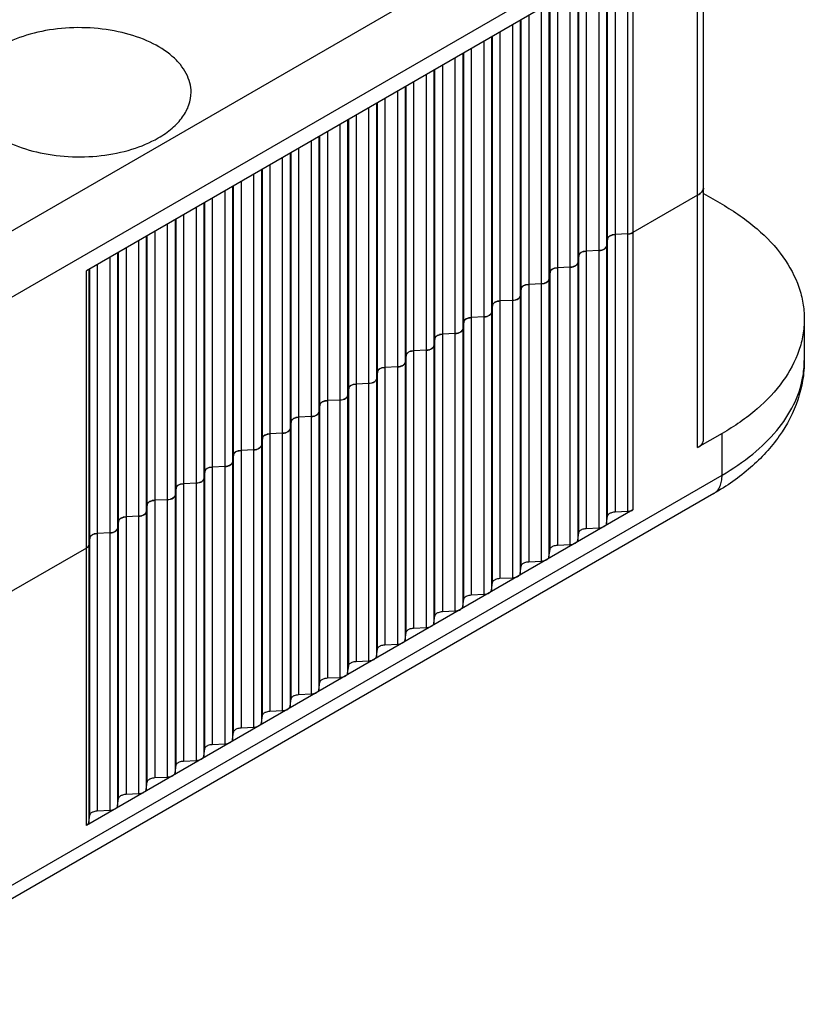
# Model space of a CAD drawing. Header units: inches. Extents: x 0 to 22, y 0 to 17.
# Tile 17 of 33: x 9.589 to 10.349, y 13.443 to 14.396. Entities that reach past the tile are written whole.
import ezdxf

# ---------------------------------------------------------------- set-up
doc = ezdxf.new("R2010")
doc.units = ezdxf.units.IN
doc.header["$LTSCALE"] = 1.21
doc.header["$MEASUREMENT"] = 0
doc.layers.get('0').update_dxf_attribs({"linetype": 'CONTINUOUS'})

msp = doc.modelspace()

# ---------------------------------------------------------------- linework, layer by layer
at = {"color": 7, "linetype": 'CONTINUOUS'}
for p, q in [((9.06921, 13.89573), (10.24123, 14.57244)), ((10.26907, 14.52422), (9.06921, 13.83144)), ((10.24541, 13.98178), (10.24541, 14.47038)), ((10.25117, 13.98982), (10.25117, 14.47371)), ((10.18277, 14.45832), (9.65383, 14.15292)), ((10.17784, 13.92019), (10.17784, 14.45547)), ((10.18277, 14.45832), (10.18277, 13.92151)), ((10.16543, 14.44831), (10.16543, 13.91961)), ((10.15, 13.90411), (10.15, 14.4394)), ((10.15721, 14.44356), (10.15721, 13.90828)), ((10.15822, 13.91544), (10.15822, 14.44414)), ((10.12937, 14.42749), (10.12937, 13.8922)), ((10.13038, 13.89937), (10.13038, 14.42807)), ((10.13759, 14.43223), (10.13759, 13.90353)), ((10.12216, 13.88804), (10.12216, 14.42332)), ((10.10153, 14.41141), (10.10153, 13.87613)), ((10.10254, 13.8833), (10.10254, 14.412)), ((10.10975, 14.41616), (10.10975, 13.88746)), ((10.08191, 14.40009), (10.08191, 13.87139)), ((10.09432, 13.87197), (10.09432, 14.40725)), ((10.06648, 13.85589), (10.06648, 14.39118)), ((10.07369, 14.39534), (10.07369, 13.86006)), ((10.0747, 13.86722), (10.0747, 14.39592)), ((10.04585, 14.37927), (10.04585, 13.84398)), ((10.04686, 13.85115), (10.04686, 14.37985)), ((10.05407, 14.38401), (10.05407, 13.85531)), ((10.03864, 13.83982), (10.03864, 14.3751)), ((10.01802, 14.36319), (10.01802, 13.82791)), ((10.01902, 13.83507), (10.01902, 14.36377)), ((10.02623, 14.36794), (10.02623, 13.83924)), ((9.99839, 14.35186), (9.99839, 13.82316)), ((10.0108, 13.82375), (10.0108, 14.35903)), ((9.98297, 13.80767), (9.98297, 14.34295)), ((9.99018, 14.34712), (9.99018, 13.81184)), ((9.99118, 13.819), (9.99118, 14.3477)), ((9.96234, 14.33104), (9.96234, 13.79576)), ((9.96334, 13.80293), (9.96334, 14.33163)), ((9.97056, 14.33579), (9.97056, 13.80709)), ((9.95513, 13.7916), (9.95513, 14.32688)), ((9.9345, 14.31497), (9.9345, 13.77969)), ((9.93551, 13.78685), (9.93551, 14.31555)), ((9.94272, 14.31972), (9.94272, 13.79102)), ((9.91488, 14.30364), (9.91488, 13.77494)), ((9.92729, 13.77552), (9.92729, 14.31081)), ((9.89945, 13.75945), (9.89945, 14.29473)), ((9.90666, 14.2989), (9.90666, 13.76361)), ((9.90767, 13.77078), (9.90767, 14.29948)), ((9.87983, 13.75471), (9.87983, 14.2834)), ((9.88704, 14.28757), (9.88704, 13.75887)), ((9.87161, 13.74338), (9.87161, 14.27866)), ((9.87882, 14.28282), (9.87882, 13.74754)), ((9.85098, 14.26675), (9.85098, 13.73147)), ((9.85199, 13.73863), (9.85199, 14.26733)), ((9.8592, 14.27149), (9.8592, 13.7428)), ((9.83136, 14.25542), (9.83136, 13.72672)), ((9.84377, 13.7273), (9.84377, 14.26259)), ((9.81593, 13.71123), (9.81593, 14.24651)), ((9.82314, 14.25068), (9.82314, 13.71539)), ((9.82415, 13.72256), (9.82415, 14.25126)), ((9.80352, 14.23935), (9.80352, 13.71065)), ((9.78809, 13.69516), (9.78809, 14.23044)), ((9.7953, 14.2346), (9.7953, 13.69932)), ((9.79631, 13.70648), (9.79631, 14.23518)), ((10.25003, 14.2303), (10.2492, 14.22916)), ((10.25117, 14.22759), (10.26907, 14.21726)), ((9.76747, 14.21853), (9.76747, 13.68325)), ((9.76847, 13.69041), (9.76847, 14.21911)), ((9.77568, 14.22327), (9.77568, 13.69457)), ((10.24541, 14.22608), (10.18277, 14.18991)), ((9.74785, 14.2072), (9.74785, 13.6785)), ((9.76025, 13.67908), (9.76025, 14.21436)), ((9.73242, 13.66301), (9.73242, 14.19829)), ((9.73963, 14.20245), (9.73963, 13.66717)), ((9.74063, 13.67434), (9.74063, 14.20304)), ((9.72001, 14.19113), (9.72001, 13.66243)), ((10.17784, 14.1886), (10.16543, 14.18801)), ((10.18132, 14.18925), (10.17965, 14.18881)), ((10.18277, 14.18991), (10.18132, 14.18925)), ((9.70458, 13.64693), (9.70458, 14.18222)), ((9.71179, 14.18638), (9.71179, 13.6511)), ((9.7128, 13.65826), (9.7128, 14.18696)), ((10.15822, 14.18385), (10.15721, 14.17669)), ((10.1588, 14.18524), (10.15822, 14.18385)), ((10.1605, 14.1867), (10.15906, 14.18556)), ((10.16247, 14.18753), (10.1605, 14.1867)), ((10.16543, 14.18801), (10.16302, 14.18768)), ((9.68395, 14.17031), (9.68395, 13.63502)), ((9.68496, 13.64219), (9.68496, 14.17089)), ((9.69217, 14.17505), (9.69217, 13.64635)), ((10.13096, 14.16916), (10.13038, 14.16778)), ((10.13266, 14.17062), (10.13122, 14.16948)), ((10.13463, 14.17145), (10.13266, 14.17062)), ((10.13759, 14.17194), (10.13519, 14.1716)), ((10.15, 14.17252), (10.13759, 14.17194)), ((10.1524, 14.17286), (10.15, 14.17252)), ((10.15493, 14.17384), (10.15296, 14.17301)), ((10.15637, 14.17498), (10.15493, 14.17384)), ((10.15721, 14.17669), (10.15663, 14.1753)), ((9.67674, 13.63086), (9.67674, 14.16614)), ((10.12937, 14.16061), (10.12879, 14.15922)), ((10.13038, 14.16778), (10.12937, 14.16061)), ((9.65383, 13.6161), (9.65383, 14.15292)), ((9.65611, 14.15423), (9.65611, 13.61895)), ((9.65712, 13.62612), (9.65712, 14.15481)), ((9.66433, 14.15898), (9.66433, 13.63028)), ((10.10254, 14.1517), (10.10153, 14.14454)), ((10.10312, 14.15309), (10.10254, 14.1517)), ((10.10482, 14.15455), (10.10338, 14.15341)), ((10.10679, 14.15538), (10.10482, 14.15455)), ((10.10975, 14.15587), (10.10735, 14.15553)), ((10.12216, 14.15645), (10.10975, 14.15587)), ((10.12456, 14.15679), (10.12216, 14.15645)), ((10.12709, 14.15776), (10.12512, 14.15693)), ((10.12853, 14.1589), (10.12709, 14.15776)), ((10.09672, 14.14071), (10.09432, 14.14037)), ((10.09925, 14.14169), (10.09728, 14.14086)), ((10.10069, 14.14283), (10.09925, 14.14169)), ((10.10153, 14.14454), (10.10095, 14.14315)), ((10.0747, 14.13563), (10.07369, 14.12846)), ((10.07528, 14.13702), (10.0747, 14.13563)), ((10.07698, 14.13848), (10.07554, 14.13734)), ((10.07895, 14.13931), (10.07698, 14.13848)), ((10.08191, 14.13979), (10.07951, 14.13945)), ((10.09432, 14.14037), (10.08191, 14.13979)), ((10.04914, 14.1224), (10.0477, 14.12126)), ((10.05111, 14.12323), (10.04914, 14.1224)), ((10.05407, 14.12372), (10.05167, 14.12338)), ((10.06648, 14.1243), (10.05407, 14.12372)), ((10.06888, 14.12464), (10.06648, 14.1243)), ((10.07141, 14.12562), (10.06944, 14.12479)), ((10.07285, 14.12676), (10.07141, 14.12562)), ((10.07369, 14.12846), (10.07311, 14.12708)), ((10.04585, 14.11239), (10.04527, 14.111)), ((10.04686, 14.11955), (10.04585, 14.11239)), ((10.04745, 14.12094), (10.04686, 14.11955)), ((10.01902, 14.10348), (10.01802, 14.09632)), ((10.01961, 14.10487), (10.01902, 14.10348)), ((10.0213, 14.10633), (10.01987, 14.10519)), ((10.02328, 14.10716), (10.0213, 14.10633)), ((10.02623, 14.10764), (10.02383, 14.10731)), ((10.03864, 14.10823), (10.02623, 14.10764)), ((10.04105, 14.10856), (10.03864, 14.10823)), ((10.04357, 14.10954), (10.0416, 14.10871)), ((10.04501, 14.11068), (10.04357, 14.10954)), ((10.34863, 14.10635), (10.34863, 14.06617)), ((10.01574, 14.09347), (10.01376, 14.09264)), ((10.01717, 14.09461), (10.01574, 14.09347)), ((10.01802, 14.09632), (10.01743, 14.09493)), ((9.99118, 14.08741), (9.99018, 14.08024)), ((9.99177, 14.08879), (9.99118, 14.08741)), ((9.99346, 14.09025), (9.99203, 14.08912)), ((9.99544, 14.09108), (9.99346, 14.09025)), ((9.99839, 14.09157), (9.99599, 14.09123)), ((10.0108, 14.09215), (9.99839, 14.09157)), ((10.01321, 14.09249), (10.0108, 14.09215)), ((9.96563, 14.07418), (9.96419, 14.07304)), ((9.9676, 14.07501), (9.96563, 14.07418)), ((9.97056, 14.0755), (9.96815, 14.07516)), ((9.98297, 14.07608), (9.97056, 14.0755)), ((9.98537, 14.07642), (9.98297, 14.07608)), ((9.9879, 14.0774), (9.98592, 14.07657)), ((9.98933, 14.07853), (9.9879, 14.0774)), ((9.99018, 14.08024), (9.98959, 14.07885)), ((9.96334, 14.07133), (9.96234, 14.06417)), ((9.96393, 14.07272), (9.96334, 14.07133)), ((9.93551, 14.05526), (9.9345, 14.04809)), ((9.93609, 14.05665), (9.93551, 14.05526)), ((9.93779, 14.05811), (9.93635, 14.05697)), ((9.93976, 14.05894), (9.93779, 14.05811)), ((9.94272, 14.05942), (9.94031, 14.05909)), ((9.95513, 14.06), (9.94272, 14.05942)), ((9.95753, 14.06034), (9.95513, 14.06)), ((9.96006, 14.06132), (9.95808, 14.06049)), ((9.9615, 14.06246), (9.96006, 14.06132)), ((9.96234, 14.06417), (9.96175, 14.06278)), ((9.93222, 14.04525), (9.93025, 14.04442)), ((9.93366, 14.04639), (9.93222, 14.04525)), ((9.9345, 14.04809), (9.93391, 14.04671)), ((9.90767, 14.03919), (9.90666, 14.03202)), ((9.90825, 14.04057), (9.90767, 14.03919)), ((9.90995, 14.04203), (9.90851, 14.04089)), ((9.91192, 14.04286), (9.90995, 14.04203)), ((9.91488, 14.04335), (9.91248, 14.04301)), ((9.92729, 14.04393), (9.91488, 14.04335)), ((9.92969, 14.04427), (9.92729, 14.04393)), ((9.88408, 14.02679), (9.88211, 14.02596)), ((9.88704, 14.02728), (9.88464, 14.02694)), ((9.89945, 14.02786), (9.88704, 14.02728)), ((9.90185, 14.02819), (9.89945, 14.02786)), ((9.90438, 14.02917), (9.90241, 14.02834)), ((9.90582, 14.03031), (9.90438, 14.02917)), ((9.90666, 14.03202), (9.90608, 14.03063)), ((9.87983, 14.02311), (9.87882, 14.01595)), ((9.88041, 14.0245), (9.87983, 14.02311)), ((9.88211, 14.02596), (9.88067, 14.02482)), ((9.85257, 14.00843), (9.85199, 14.00704)), ((9.85427, 14.00989), (9.85283, 14.00875)), ((9.85624, 14.01072), (9.85427, 14.00989)), ((9.8592, 14.0112), (9.8568, 14.01086)), ((9.87161, 14.01178), (9.8592, 14.0112)), ((9.87401, 14.01212), (9.87161, 14.01178)), ((9.87654, 14.0131), (9.87457, 14.01227)), ((9.87798, 14.01424), (9.87654, 14.0131)), ((9.87882, 14.01595), (9.87824, 14.01456)), ((9.85014, 13.99817), (9.8487, 13.99703)), ((9.85098, 13.99987), (9.8504, 13.99849)), ((9.85199, 14.00704), (9.85098, 13.99987)), ((9.82415, 13.99096), (9.82314, 13.9838)), ((9.82474, 13.99235), (9.82415, 13.99096)), ((9.82643, 13.99381), (9.82499, 13.99267)), ((9.8284, 13.99464), (9.82643, 13.99381)), ((9.83136, 13.99513), (9.82896, 13.99479)), ((9.84377, 13.99571), (9.83136, 13.99513)), ((9.84617, 13.99605), (9.84377, 13.99571)), ((9.8487, 13.99703), (9.84673, 13.9962)), ((10.26907, 13.99544), (10.24541, 13.98178)), ((10.26907, 13.95526), (10.26907, 13.99544)), ((9.80056, 13.97857), (9.79859, 13.97774)), ((9.80352, 13.97905), (9.80112, 13.97872)), ((9.81593, 13.97964), (9.80352, 13.97905)), ((9.81834, 13.97997), (9.81593, 13.97964)), ((9.82086, 13.98095), (9.81889, 13.98012)), ((9.8223, 13.98209), (9.82086, 13.98095)), ((9.82314, 13.9838), (9.82256, 13.98241)), ((9.79631, 13.97489), (9.7953, 13.96773)), ((9.7969, 13.97628), (9.79631, 13.97489)), ((9.79859, 13.97774), (9.79715, 13.9766)), ((9.76906, 13.9602), (9.76847, 13.95882)), ((9.77075, 13.96166), (9.76932, 13.96052)), ((9.77273, 13.96249), (9.77075, 13.96166)), ((9.77568, 13.96298), (9.77328, 13.96264)), ((9.78809, 13.96356), (9.77568, 13.96298)), ((9.7905, 13.9639), (9.78809, 13.96356)), ((9.79302, 13.96488), (9.79105, 13.96405)), ((9.79446, 13.96602), (9.79302, 13.96488)), ((9.7953, 13.96773), (9.79472, 13.96634)), ((9.40503, 13.45638), (10.26907, 13.95526)), ((9.76662, 13.94994), (9.76519, 13.9488)), ((9.76747, 13.95165), (9.76688, 13.95026)), ((9.76847, 13.95882), (9.76747, 13.95165)), ((9.74063, 13.94274), (9.73963, 13.93558)), ((9.74122, 13.94413), (9.74063, 13.94274)), ((9.74291, 13.94559), (9.74148, 13.94445)), ((9.74489, 13.94642), (9.74291, 13.94559)), ((9.74785, 13.94691), (9.74544, 13.94657)), ((9.76025, 13.94749), (9.74785, 13.94691)), ((9.76266, 13.94783), (9.76025, 13.94749)), ((9.76519, 13.9488), (9.76321, 13.94797)), ((10.26092, 13.93724), (9.40503, 13.44306)), ((9.72001, 13.93083), (9.7176, 13.9305)), ((9.73242, 13.93141), (9.72001, 13.93083)), ((9.73482, 13.93175), (9.73242, 13.93141)), ((9.73735, 13.93273), (9.73537, 13.9319)), ((9.73878, 13.93387), (9.73735, 13.93273)), ((9.73963, 13.93558), (9.73904, 13.93419)), ((10.18277, 13.92151), (9.65383, 13.6161)), ((9.7128, 13.92667), (9.71179, 13.9195)), ((9.71338, 13.92806), (9.7128, 13.92667)), ((9.71508, 13.92952), (9.71364, 13.92838)), ((9.71705, 13.93035), (9.71508, 13.92952)), ((9.68554, 13.91198), (9.68496, 13.9106)), ((9.68724, 13.91344), (9.6858, 13.9123)), ((9.68921, 13.91427), (9.68724, 13.91344)), ((9.69217, 13.91476), (9.68976, 13.91442)), ((9.70458, 13.91534), (9.69217, 13.91476)), ((9.70698, 13.91568), (9.70458, 13.91534)), ((9.70951, 13.91666), (9.70754, 13.91583)), ((9.71095, 13.9178), (9.70951, 13.91666)), ((9.71179, 13.9195), (9.7112, 13.91812)), ((10.15721, 13.90828), (10.15822, 13.91544)), ((10.16543, 13.91961), (10.17784, 13.92019)), ((9.68395, 13.90343), (9.68336, 13.90204)), ((9.68496, 13.9106), (9.68395, 13.90343)), ((10.13759, 13.90353), (10.15, 13.90411)), ((9.65712, 13.89452), (9.65611, 13.88736)), ((9.6577, 13.89591), (9.65712, 13.89452)), ((9.6594, 13.89737), (9.65796, 13.89623)), ((9.66137, 13.8982), (9.6594, 13.89737)), ((9.66433, 13.89869), (9.66193, 13.89835)), ((9.67674, 13.89927), (9.66433, 13.89869)), ((9.67914, 13.8996), (9.67674, 13.89927)), ((9.68167, 13.90058), (9.6797, 13.89975)), ((9.68311, 13.90172), (9.68167, 13.90058)), ((10.12937, 13.8922), (10.13038, 13.89937)), ((9.65383, 13.88451), (9.57031, 13.83629)), ((9.65497, 13.88535), (9.65383, 13.88451)), ((9.65575, 13.88631), (9.65497, 13.88535)), ((9.65611, 13.88736), (9.65575, 13.88631)), ((10.10153, 13.87613), (10.10254, 13.8833)), ((10.10975, 13.88746), (10.12216, 13.88804)), ((10.07369, 13.86006), (10.0747, 13.86722)), ((10.08191, 13.87139), (10.09432, 13.87197)), ((10.05407, 13.85531), (10.06648, 13.85589)), ((10.04585, 13.84398), (10.04686, 13.85115)), ((10.02623, 13.83924), (10.03864, 13.83982)), ((10.01802, 13.82791), (10.01902, 13.83507)), ((9.99018, 13.81184), (9.99118, 13.819)), ((9.99839, 13.82316), (10.0108, 13.82375)), ((9.97056, 13.80709), (9.98297, 13.80767)), ((9.96234, 13.79576), (9.96334, 13.80293)), ((9.94272, 13.79102), (9.95513, 13.7916)), ((9.9345, 13.77969), (9.93551, 13.78685)), ((9.90666, 13.76361), (9.90767, 13.77078)), ((9.91488, 13.77494), (9.92729, 13.77552)), ((9.88704, 13.75887), (9.89945, 13.75945)), ((9.87882, 13.74754), (9.87983, 13.75471)), ((9.8592, 13.7428), (9.87161, 13.74338)), ((9.85098, 13.73147), (9.85199, 13.73863)), ((9.82314, 13.71539), (9.82415, 13.72256)), ((9.83136, 13.72672), (9.84377, 13.7273)), ((9.7953, 13.69932), (9.79631, 13.70648)), ((9.80352, 13.71065), (9.81593, 13.71123)), ((9.77568, 13.69457), (9.78809, 13.69516)), ((9.76747, 13.68325), (9.76847, 13.69041)), ((9.73963, 13.66717), (9.74063, 13.67434)), ((9.74785, 13.6785), (9.76025, 13.67908)), ((9.71179, 13.6511), (9.7128, 13.65826)), ((9.72001, 13.66243), (9.73242, 13.66301)), ((9.69217, 13.64635), (9.70458, 13.64693)), ((9.68395, 13.63502), (9.68496, 13.64219)), ((9.65611, 13.61895), (9.65712, 13.62612)), ((9.66433, 13.63028), (9.67674, 13.63086))]:
    msp.add_line(p, q, dxfattribs=at)
for centre, radius, start, end in [((10.2445, 14.23412), 0.00667, 349.8782, 359.96886), ((10.17724, 14.20166), 0.01308, 272.62879, 280.61173), ((10.16215, 14.1828), 0.00414, 138.30696, 144.00127), ((10.16567, 14.17671), 0.01128, 103.56783, 106.48905), ((10.13431, 14.16673), 0.00414, 138.30696, 144.00127), ((10.13783, 14.16064), 0.01128, 103.56783, 106.48905), ((10.14976, 14.18382), 0.01128, 283.56783, 286.48905), ((10.15327, 14.17773), 0.00414, 318.30696, 324.00127), ((10.10648, 14.15065), 0.00414, 138.30696, 144.00127), ((10.10999, 14.14457), 0.01128, 103.56783, 106.48905), ((10.12192, 14.16775), 0.01128, 283.56783, 286.48905), ((10.12543, 14.16166), 0.00414, 318.30696, 324.00127), ((10.09408, 14.15167), 0.01128, 283.56783, 286.48905), ((10.0976, 14.14559), 0.00414, 318.30696, 324.00127), ((10.07864, 14.13458), 0.00414, 138.30696, 144.00127), ((10.08215, 14.12849), 0.01128, 103.56783, 106.48905), ((10.05432, 14.11242), 0.01128, 103.56783, 106.48905), ((10.06624, 14.1356), 0.01128, 283.56783, 286.48905), ((10.06976, 14.12951), 0.00414, 318.30696, 324.00127), ((10.0508, 14.11851), 0.00414, 138.30696, 144.00127), ((10.02296, 14.10243), 0.00414, 138.30696, 144.00127), ((10.02648, 14.09634), 0.01128, 103.56783, 106.48905), ((10.0384, 14.11953), 0.01128, 283.56783, 286.48905), ((10.04192, 14.11344), 0.00414, 318.30696, 324.00127), ((10.01408, 14.09736), 0.00414, 318.30696, 324.00127), ((9.99512, 14.08636), 0.00414, 138.30696, 144.00127), ((9.99864, 14.08027), 0.01128, 103.56783, 106.48905), ((10.01056, 14.10345), 0.01128, 283.56783, 286.48905), ((9.9708, 14.0642), 0.01128, 103.56783, 106.48905), ((9.98272, 14.08738), 0.01128, 283.56783, 286.48905), ((9.98624, 14.08129), 0.00414, 318.30696, 324.00127), ((9.96728, 14.07029), 0.00414, 138.30696, 144.00127), ((10.25691, 14.06623), 0.09172, 349.28195, 359.96517), ((9.93944, 14.05421), 0.00414, 138.30696, 144.00127), ((9.94296, 14.04812), 0.01128, 103.56783, 106.48905), ((9.95488, 14.0713), 0.01128, 283.56783, 286.48905), ((9.9584, 14.06522), 0.00414, 318.30696, 324.00127), ((9.93056, 14.04914), 0.00414, 318.30696, 324.00127), ((9.9116, 14.03814), 0.00414, 138.30696, 144.00127), ((9.91512, 14.03205), 0.01128, 103.56783, 106.48905), ((9.92705, 14.05523), 0.01128, 283.56783, 286.48905), ((9.88728, 14.01598), 0.01128, 103.56783, 106.48905), ((9.89921, 14.03916), 0.01128, 283.56783, 286.48905), ((9.90272, 14.03307), 0.00414, 318.30696, 324.00127), ((9.88376, 14.02206), 0.00414, 138.30696, 144.00127), ((9.85593, 14.00599), 0.00414, 138.30696, 144.00127), ((9.85944, 13.9999), 0.01128, 103.56783, 106.48905), ((9.87137, 14.02308), 0.01128, 283.56783, 286.48905), ((9.87488, 14.01699), 0.00414, 318.30696, 324.00127), ((9.84705, 14.00092), 0.00414, 318.30696, 324.00127), ((9.82809, 13.98992), 0.00414, 138.30696, 144.00127), ((9.8316, 13.98383), 0.01128, 103.56783, 106.48905), ((9.84353, 14.00701), 0.01128, 283.56783, 286.48905), ((9.80377, 13.96775), 0.01128, 103.56783, 106.48905), ((9.81569, 13.99094), 0.01128, 283.56783, 286.48905), ((9.81921, 13.98485), 0.00414, 318.30696, 324.00127), ((9.80025, 13.97384), 0.00414, 138.30696, 144.00127), ((9.77241, 13.95777), 0.00414, 138.30696, 144.00127), ((9.77593, 13.95168), 0.01128, 103.56783, 106.48905), ((9.78785, 13.97486), 0.01128, 283.56783, 286.48905), ((9.79137, 13.96877), 0.00414, 318.30696, 324.00127), ((9.76353, 13.9527), 0.00414, 318.30696, 324.00127), ((9.74457, 13.9417), 0.00414, 138.30696, 144.00127), ((9.74809, 13.93561), 0.01128, 103.56783, 106.48905), ((9.76001, 13.95879), 0.01128, 283.56783, 286.48905), ((9.73217, 13.94271), 0.01128, 283.56783, 286.48905), ((9.73569, 13.93663), 0.00414, 318.30696, 324.00127), ((9.71673, 13.92562), 0.00414, 138.30696, 144.00127), ((9.72025, 13.91953), 0.01128, 103.56783, 106.48905), ((9.68889, 13.90955), 0.00414, 138.30696, 144.00127), ((9.69241, 13.90346), 0.01128, 103.56783, 106.48905), ((9.70433, 13.92664), 0.01128, 283.56783, 286.48905), ((9.70785, 13.92055), 0.00414, 318.30696, 324.00127), ((9.66105, 13.89347), 0.00414, 138.30696, 144.00127), ((9.66457, 13.88739), 0.01128, 103.56783, 106.48905), ((9.6765, 13.91057), 0.01128, 283.56783, 286.48905), ((9.68001, 13.90448), 0.00414, 318.30696, 324.00127)]:
    msp.add_arc(centre, radius, start, end, dxfattribs=at)
for points, knots in [([(9.75514, 14.3257), (9.75514, 14.32879), (9.75431, 14.33511), (9.75069, 14.34423), (9.74481, 14.35288), (9.73374, 14.36399), (9.71488, 14.37547), (9.68776, 14.38453), (9.65733, 14.38881), (9.62605, 14.38794), (9.59647, 14.38202), (9.57833, 14.37454), (9.57031, 14.36991)], [0, 0, 0, 0, 0.042859, 0.08749, 0.135326, 0.18729, 0.304557, 0.438225, 0.582567, 0.729721, 0.871307, 1, 1, 1, 1]), ([(9.5386, 14.3257), (9.5386, 14.32262), (9.53943, 14.3163), (9.54305, 14.30718), (9.54893, 14.29853), (9.56, 14.28742), (9.57886, 14.27594), (9.60598, 14.26688), (9.63641, 14.2626), (9.66769, 14.26347), (9.69727, 14.26939), (9.71541, 14.27687), (9.72343, 14.2815)], [0, 0, 0, 0, 0.042859, 0.08749, 0.135326, 0.18729, 0.304557, 0.438225, 0.582567, 0.729721, 0.871307, 1, 1, 1, 1]), ([(9.72343, 14.2815), (9.72818, 14.28425), (9.7368, 14.29018), (9.7471, 14.30101), (9.75361, 14.31298), (9.75514, 14.32158), (9.75514, 14.3257)], [0, 0, 0, 0, 0.289772, 0.549065, 0.782224, 1, 1, 1, 1]), ([(10.24541, 14.22608), (10.24703, 14.22702), (10.24983, 14.22916), (10.25117, 14.23258), (10.25117, 14.23411)], [0, 0, 0, 0, 0.550838, 1, 1, 1, 1]), ([(10.2492, 14.22916), (10.24895, 14.22887), (10.24784, 14.22767), (10.24649, 14.2267), (10.24541, 14.22608)], [0, 0, 0, 0, 0.233312, 1, 1, 1, 1]), ([(10.25107, 14.23295), (10.25103, 14.23272), (10.25081, 14.23179), (10.25041, 14.23092), (10.25003, 14.2303)], [0, 0, 0, 0, 0.242524, 1, 1, 1, 1]), ([(10.26907, 14.21726), (10.28099, 14.21038), (10.30262, 14.19548), (10.32846, 14.16833), (10.34233, 14.14276), (10.34774, 14.1219), (10.34863, 14.11149), (10.34863, 14.10635)], [0, 0, 0, 0, 0.289584, 0.548623, 0.781632, 0.891835, 1, 1, 1, 1]), ([(10.17784, 14.1886), (10.17829, 14.18862), (10.17999, 14.18878), (10.18168, 14.18929), (10.18277, 14.18991)], [0, 0, 0, 0, 0.267419, 1, 1, 1, 1]), ([(10.15822, 14.18385), (10.1583, 14.18441), (10.15908, 14.18595), (10.16174, 14.1875), (10.16411, 14.18795), (10.16543, 14.18801)], [0, 0, 0, 0, 0.191264, 0.553482, 1, 1, 1, 1]), ([(10.13038, 14.16778), (10.13046, 14.16834), (10.13124, 14.16987), (10.1339, 14.17143), (10.13627, 14.17188), (10.13759, 14.17194)], [0, 0, 0, 0, 0.191264, 0.553482, 1, 1, 1, 1]), ([(10.15, 14.17252), (10.1509, 14.17256), (10.15362, 14.17291), (10.15694, 14.17474), (10.15721, 14.17669)], [0, 0, 0, 0, 0.314017, 1, 1, 1, 1]), ([(10.12216, 14.15645), (10.12306, 14.15649), (10.12578, 14.15683), (10.1291, 14.15867), (10.12937, 14.16061)], [0, 0, 0, 0, 0.314017, 1, 1, 1, 1]), ([(10.10254, 14.1517), (10.10262, 14.15226), (10.1034, 14.1538), (10.10606, 14.15536), (10.10843, 14.1558), (10.10975, 14.15587)], [0, 0, 0, 0, 0.191264, 0.553482, 1, 1, 1, 1]), ([(10.09432, 14.14037), (10.09522, 14.14042), (10.09795, 14.14076), (10.10126, 14.14259), (10.10153, 14.14454)], [0, 0, 0, 0, 0.314017, 1, 1, 1, 1]), ([(10.0747, 14.13563), (10.07478, 14.13619), (10.07556, 14.13772), (10.07822, 14.13928), (10.0806, 14.13973), (10.08191, 14.13979)], [0, 0, 0, 0, 0.191264, 0.553482, 1, 1, 1, 1]), ([(10.04686, 14.11955), (10.04694, 14.12011), (10.04772, 14.12165), (10.05038, 14.12321), (10.05276, 14.12366), (10.05407, 14.12372)], [0, 0, 0, 0, 0.191264, 0.553482, 1, 1, 1, 1]), ([(10.06648, 14.1243), (10.06738, 14.12434), (10.07011, 14.12469), (10.07342, 14.12652), (10.07369, 14.12846)], [0, 0, 0, 0, 0.314017, 1, 1, 1, 1]), ([(10.03864, 14.10823), (10.03954, 14.10827), (10.04227, 14.10861), (10.04558, 14.11044), (10.04585, 14.11239)], [0, 0, 0, 0, 0.314017, 1, 1, 1, 1]), ([(10.01902, 14.10348), (10.0191, 14.10404), (10.01988, 14.10558), (10.02254, 14.10714), (10.02492, 14.10758), (10.02623, 14.10764)], [0, 0, 0, 0, 0.191264, 0.553482, 1, 1, 1, 1]), ([(10.34863, 14.10635), (10.34863, 14.10121), (10.34774, 14.0908), (10.34233, 14.06994), (10.32846, 14.04437), (10.30262, 14.01722), (10.28099, 14.00233), (10.26907, 13.99544)], [0, 0, 0, 0, 0.108165, 0.218368, 0.451377, 0.710416, 1, 1, 1, 1]), ([(10.0108, 14.09215), (10.0117, 14.09219), (10.01443, 14.09254), (10.01774, 14.09437), (10.01802, 14.09632)], [0, 0, 0, 0, 0.314017, 1, 1, 1, 1]), ([(9.99118, 14.08741), (9.99126, 14.08797), (9.99204, 14.0895), (9.9947, 14.09106), (9.99708, 14.09151), (9.99839, 14.09157)], [0, 0, 0, 0, 0.191264, 0.553482, 1, 1, 1, 1]), ([(9.96334, 14.07133), (9.96342, 14.07189), (9.96421, 14.07343), (9.96687, 14.07499), (9.96924, 14.07544), (9.97056, 14.0755)], [0, 0, 0, 0, 0.191264, 0.553482, 1, 1, 1, 1]), ([(9.98297, 14.07608), (9.98386, 14.07612), (9.98659, 14.07647), (9.9899, 14.0783), (9.99018, 14.08024)], [0, 0, 0, 0, 0.314017, 1, 1, 1, 1]), ([(10.34863, 14.06617), (10.34863, 14.05973), (10.34756, 14.0468), (10.34119, 14.02146), (10.3255, 13.99148), (10.29701, 13.96085), (10.27357, 13.94455), (10.26092, 13.93724)], [0, 0, 0, 0, 0.118491, 0.237293, 0.478771, 0.731157, 1, 1, 1, 1]), ([(9.93551, 14.05526), (9.93558, 14.05582), (9.93637, 14.05736), (9.93903, 14.05891), (9.9414, 14.05936), (9.94272, 14.05942)], [0, 0, 0, 0, 0.191264, 0.553482, 1, 1, 1, 1]), ([(9.95513, 14.06), (9.95603, 14.06005), (9.95875, 14.06039), (9.96206, 14.06222), (9.96234, 14.06417)], [0, 0, 0, 0, 0.314017, 1, 1, 1, 1]), ([(9.92729, 14.04393), (9.92819, 14.04397), (9.93091, 14.04432), (9.93423, 14.04615), (9.9345, 14.04809)], [0, 0, 0, 0, 0.314017, 1, 1, 1, 1]), ([(10.26907, 13.95526), (10.27942, 13.96124), (10.29845, 13.97406), (10.32215, 13.99689), (10.33899, 14.02192), (10.34533, 14.04017), (10.34703, 14.04917)], [0, 0, 0, 0, 0.285594, 0.545253, 0.781322, 1, 1, 1, 1]), ([(9.90767, 14.03919), (9.90775, 14.03974), (9.90853, 14.04128), (9.91119, 14.04284), (9.91356, 14.04329), (9.91488, 14.04335)], [0, 0, 0, 0, 0.191264, 0.553482, 1, 1, 1, 1]), ([(9.87983, 14.02311), (9.87991, 14.02367), (9.88069, 14.02521), (9.88335, 14.02677), (9.88572, 14.02721), (9.88704, 14.02728)], [0, 0, 0, 0, 0.191264, 0.553482, 1, 1, 1, 1]), ([(9.89945, 14.02786), (9.90035, 14.0279), (9.90307, 14.02824), (9.90639, 14.03007), (9.90666, 14.03202)], [0, 0, 0, 0, 0.314017, 1, 1, 1, 1]), ([(9.85199, 14.00704), (9.85207, 14.0076), (9.85285, 14.00913), (9.85551, 14.01069), (9.85788, 14.01114), (9.8592, 14.0112)], [0, 0, 0, 0, 0.191264, 0.553482, 1, 1, 1, 1]), ([(9.87161, 14.01178), (9.87251, 14.01183), (9.87523, 14.01217), (9.87855, 14.014), (9.87882, 14.01595)], [0, 0, 0, 0, 0.314017, 1, 1, 1, 1]), ([(9.84377, 13.99571), (9.84467, 13.99575), (9.8474, 13.9961), (9.85071, 13.99793), (9.85098, 13.99987)], [0, 0, 0, 0, 0.314017, 1, 1, 1, 1]), ([(9.82415, 13.99096), (9.82423, 13.99152), (9.82501, 13.99306), (9.82767, 13.99462), (9.83005, 13.99507), (9.83136, 13.99513)], [0, 0, 0, 0, 0.191264, 0.553482, 1, 1, 1, 1]), ([(10.24541, 13.98178), (10.24703, 13.98272), (10.24923, 13.98445), (10.25089, 13.9875), (10.25117, 13.98907), (10.25117, 13.98982)], [0, 0, 0, 0, 0.547744, 0.781591, 1, 1, 1, 1]), ([(9.79631, 13.97489), (9.79639, 13.97545), (9.79717, 13.97699), (9.79983, 13.97855), (9.80221, 13.97899), (9.80352, 13.97905)], [0, 0, 0, 0, 0.191264, 0.553482, 1, 1, 1, 1]), ([(9.81593, 13.97964), (9.81683, 13.97968), (9.81956, 13.98002), (9.82287, 13.98185), (9.82314, 13.9838)], [0, 0, 0, 0, 0.314017, 1, 1, 1, 1]), ([(9.76847, 13.95882), (9.76855, 13.95938), (9.76933, 13.96091), (9.77199, 13.96247), (9.77437, 13.96292), (9.77568, 13.96298)], [0, 0, 0, 0, 0.191264, 0.553482, 1, 1, 1, 1]), ([(9.78809, 13.96356), (9.78899, 13.9636), (9.79172, 13.96395), (9.79503, 13.96578), (9.7953, 13.96773)], [0, 0, 0, 0, 0.314017, 1, 1, 1, 1]), ([(9.76025, 13.94749), (9.76115, 13.94753), (9.76388, 13.94787), (9.76719, 13.94971), (9.76747, 13.95165)], [0, 0, 0, 0, 0.314017, 1, 1, 1, 1]), ([(10.26092, 13.93724), (10.26221, 13.93799), (10.26464, 13.94003), (10.26723, 13.94426), (10.26877, 13.94947), (10.26907, 13.95327), (10.26907, 13.95526)], [0, 0, 0, 0, 0.217786, 0.450915, 0.710299, 1, 1, 1, 1]), ([(9.74063, 13.94274), (9.74071, 13.9433), (9.74149, 13.94484), (9.74416, 13.9464), (9.74653, 13.94685), (9.74785, 13.94691)], [0, 0, 0, 0, 0.191264, 0.553482, 1, 1, 1, 1]), ([(9.7128, 13.92667), (9.71287, 13.92723), (9.71366, 13.92877), (9.71632, 13.93032), (9.71869, 13.93077), (9.72001, 13.93083)], [0, 0, 0, 0, 0.191264, 0.553482, 1, 1, 1, 1]), ([(9.73242, 13.93141), (9.73331, 13.93146), (9.73604, 13.9318), (9.73935, 13.93363), (9.73963, 13.93558)], [0, 0, 0, 0, 0.314017, 1, 1, 1, 1]), ([(10.17784, 13.92019), (10.17829, 13.92021), (10.17999, 13.92038), (10.18168, 13.92088), (10.18277, 13.92151)], [0, 0, 0, 0, 0.267419, 1, 1, 1, 1]), ([(9.68496, 13.9106), (9.68503, 13.91115), (9.68582, 13.91269), (9.68848, 13.91425), (9.69085, 13.9147), (9.69217, 13.91476)], [0, 0, 0, 0, 0.191264, 0.553482, 1, 1, 1, 1]), ([(9.70458, 13.91534), (9.70548, 13.91538), (9.7082, 13.91573), (9.71151, 13.91756), (9.71179, 13.9195)], [0, 0, 0, 0, 0.314017, 1, 1, 1, 1]), ([(10.15822, 13.91544), (10.15825, 13.91571), (10.15862, 13.91692), (10.15966, 13.91781), (10.1605, 13.91829)], [0, 0, 0, 0, 0.220576, 1, 1, 1, 1]), ([(10.1605, 13.91829), (10.16084, 13.91849), (10.16239, 13.91922), (10.16411, 13.91955), (10.16543, 13.91961)], [0, 0, 0, 0, 0.22978, 1, 1, 1, 1]), ([(9.67674, 13.89927), (9.67764, 13.89931), (9.68036, 13.89965), (9.68368, 13.90148), (9.68395, 13.90343)], [0, 0, 0, 0, 0.314017, 1, 1, 1, 1]), ([(10.13266, 13.90222), (10.133, 13.90241), (10.13455, 13.90315), (10.13627, 13.90347), (10.13759, 13.90353)], [0, 0, 0, 0, 0.22978, 1, 1, 1, 1]), ([(10.15, 13.90411), (10.15046, 13.90414), (10.15215, 13.9043), (10.15384, 13.90481), (10.15493, 13.90543)], [0, 0, 0, 0, 0.267419, 1, 1, 1, 1]), ([(10.15493, 13.90543), (10.15524, 13.90561), (10.15626, 13.90629), (10.15709, 13.90741), (10.15721, 13.90828)], [0, 0, 0, 0, 0.29091, 1, 1, 1, 1]), ([(9.65712, 13.89452), (9.6572, 13.89508), (9.65798, 13.89662), (9.66064, 13.89818), (9.66301, 13.89862), (9.66433, 13.89869)], [0, 0, 0, 0, 0.191264, 0.553482, 1, 1, 1, 1]), ([(10.13038, 13.89937), (10.13042, 13.89964), (10.13078, 13.90085), (10.13182, 13.90173), (10.13266, 13.90222)], [0, 0, 0, 0, 0.220576, 1, 1, 1, 1]), ([(9.65383, 13.88451), (9.65414, 13.88469), (9.65516, 13.88537), (9.65599, 13.88649), (9.65611, 13.88736)], [0, 0, 0, 0, 0.29091, 1, 1, 1, 1]), ([(10.10254, 13.8833), (10.10258, 13.88357), (10.10295, 13.88477), (10.10398, 13.88566), (10.10482, 13.88614)], [0, 0, 0, 0, 0.220576, 1, 1, 1, 1]), ([(10.10482, 13.88614), (10.10516, 13.88634), (10.10671, 13.88708), (10.10843, 13.8874), (10.10975, 13.88746)], [0, 0, 0, 0, 0.22978, 1, 1, 1, 1]), ([(10.12216, 13.88804), (10.12262, 13.88806), (10.12432, 13.88823), (10.12601, 13.88873), (10.12709, 13.88936)], [0, 0, 0, 0, 0.267419, 1, 1, 1, 1]), ([(10.12709, 13.88936), (10.1274, 13.88954), (10.12842, 13.89022), (10.12925, 13.89134), (10.12937, 13.8922)], [0, 0, 0, 0, 0.29091, 1, 1, 1, 1]), ([(10.09925, 13.87328), (10.09956, 13.87346), (10.10058, 13.87414), (10.10141, 13.87526), (10.10153, 13.87613)], [0, 0, 0, 0, 0.29091, 1, 1, 1, 1]), ([(10.0747, 13.86722), (10.07474, 13.86749), (10.07511, 13.8687), (10.07614, 13.86959), (10.07698, 13.87007)], [0, 0, 0, 0, 0.220576, 1, 1, 1, 1]), ([(10.07698, 13.87007), (10.07732, 13.87027), (10.07887, 13.871), (10.0806, 13.87132), (10.08191, 13.87139)], [0, 0, 0, 0, 0.22978, 1, 1, 1, 1]), ([(10.09432, 13.87197), (10.09478, 13.87199), (10.09648, 13.87216), (10.09817, 13.87266), (10.09925, 13.87328)], [0, 0, 0, 0, 0.267419, 1, 1, 1, 1]), ([(10.04914, 13.854), (10.04948, 13.85419), (10.05103, 13.85493), (10.05276, 13.85525), (10.05407, 13.85531)], [0, 0, 0, 0, 0.22978, 1, 1, 1, 1]), ([(10.06648, 13.85589), (10.06694, 13.85591), (10.06864, 13.85608), (10.07033, 13.85658), (10.07141, 13.85721)], [0, 0, 0, 0, 0.267419, 1, 1, 1, 1]), ([(10.07141, 13.85721), (10.07172, 13.85739), (10.07275, 13.85807), (10.07357, 13.85919), (10.07369, 13.86006)], [0, 0, 0, 0, 0.29091, 1, 1, 1, 1]), ([(10.04686, 13.85115), (10.0469, 13.85142), (10.04727, 13.85263), (10.0483, 13.85351), (10.04914, 13.854)], [0, 0, 0, 0, 0.220576, 1, 1, 1, 1]), ([(10.01902, 13.83507), (10.01906, 13.83535), (10.01943, 13.83655), (10.02046, 13.83744), (10.0213, 13.83792)], [0, 0, 0, 0, 0.220576, 1, 1, 1, 1]), ([(10.0213, 13.83792), (10.02164, 13.83812), (10.02319, 13.83886), (10.02492, 13.83918), (10.02623, 13.83924)], [0, 0, 0, 0, 0.22978, 1, 1, 1, 1]), ([(10.03864, 13.83982), (10.0391, 13.83984), (10.0408, 13.84001), (10.04249, 13.84051), (10.04357, 13.84114)], [0, 0, 0, 0, 0.267419, 1, 1, 1, 1]), ([(10.04357, 13.84114), (10.04389, 13.84132), (10.04491, 13.842), (10.04573, 13.84311), (10.04585, 13.84398)], [0, 0, 0, 0, 0.29091, 1, 1, 1, 1]), ([(10.01574, 13.82506), (10.01605, 13.82524), (10.01707, 13.82592), (10.01789, 13.82704), (10.01802, 13.82791)], [0, 0, 0, 0, 0.29091, 1, 1, 1, 1]), ([(9.99118, 13.819), (9.99122, 13.81927), (9.99159, 13.82048), (9.99263, 13.82136), (9.99346, 13.82185)], [0, 0, 0, 0, 0.220576, 1, 1, 1, 1]), ([(9.99346, 13.82185), (9.9938, 13.82204), (9.99535, 13.82278), (9.99708, 13.8231), (9.99839, 13.82316)], [0, 0, 0, 0, 0.22978, 1, 1, 1, 1]), ([(10.0108, 13.82375), (10.01126, 13.82377), (10.01296, 13.82393), (10.01465, 13.82444), (10.01574, 13.82506)], [0, 0, 0, 0, 0.267419, 1, 1, 1, 1]), ([(9.96563, 13.80577), (9.96597, 13.80597), (9.96751, 13.80671), (9.96924, 13.80703), (9.97056, 13.80709)], [0, 0, 0, 0, 0.22978, 1, 1, 1, 1]), ([(9.98297, 13.80767), (9.98342, 13.80769), (9.98512, 13.80786), (9.98681, 13.80836), (9.9879, 13.80899)], [0, 0, 0, 0, 0.267419, 1, 1, 1, 1]), ([(9.9879, 13.80899), (9.98821, 13.80917), (9.98923, 13.80985), (9.99005, 13.81097), (9.99018, 13.81184)], [0, 0, 0, 0, 0.29091, 1, 1, 1, 1]), ([(9.96334, 13.80293), (9.96338, 13.8032), (9.96375, 13.80441), (9.96479, 13.80529), (9.96563, 13.80577)], [0, 0, 0, 0, 0.220576, 1, 1, 1, 1]), ([(9.93551, 13.78685), (9.93554, 13.78712), (9.93591, 13.78833), (9.93695, 13.78922), (9.93779, 13.7897)], [0, 0, 0, 0, 0.220576, 1, 1, 1, 1]), ([(9.93779, 13.7897), (9.93813, 13.7899), (9.93968, 13.79063), (9.9414, 13.79096), (9.94272, 13.79102)], [0, 0, 0, 0, 0.22978, 1, 1, 1, 1]), ([(9.95513, 13.7916), (9.95558, 13.79162), (9.95728, 13.79179), (9.95897, 13.79229), (9.96006, 13.79291)], [0, 0, 0, 0, 0.267419, 1, 1, 1, 1]), ([(9.96006, 13.79291), (9.96037, 13.79309), (9.96139, 13.79378), (9.96222, 13.79489), (9.96234, 13.79576)], [0, 0, 0, 0, 0.29091, 1, 1, 1, 1]), ([(9.93222, 13.77684), (9.93253, 13.77702), (9.93355, 13.7777), (9.93438, 13.77882), (9.9345, 13.77969)], [0, 0, 0, 0, 0.29091, 1, 1, 1, 1]), ([(9.90767, 13.77078), (9.90771, 13.77105), (9.90807, 13.77226), (9.90911, 13.77314), (9.90995, 13.77363)], [0, 0, 0, 0, 0.220576, 1, 1, 1, 1]), ([(9.90995, 13.77363), (9.91029, 13.77382), (9.91184, 13.77456), (9.91356, 13.77488), (9.91488, 13.77494)], [0, 0, 0, 0, 0.22978, 1, 1, 1, 1]), ([(9.92729, 13.77552), (9.92774, 13.77555), (9.92944, 13.77571), (9.93113, 13.77621), (9.93222, 13.77684)], [0, 0, 0, 0, 0.267419, 1, 1, 1, 1]), ([(9.89945, 13.75945), (9.89991, 13.75947), (9.9016, 13.75964), (9.9033, 13.76014), (9.90438, 13.76077)], [0, 0, 0, 0, 0.267419, 1, 1, 1, 1]), ([(9.90438, 13.76077), (9.90469, 13.76095), (9.90571, 13.76163), (9.90654, 13.76275), (9.90666, 13.76361)], [0, 0, 0, 0, 0.29091, 1, 1, 1, 1]), ([(9.87983, 13.75471), (9.87987, 13.75498), (9.88023, 13.75618), (9.88127, 13.75707), (9.88211, 13.75755)], [0, 0, 0, 0, 0.220576, 1, 1, 1, 1]), ([(9.88211, 13.75755), (9.88245, 13.75775), (9.884, 13.75849), (9.88572, 13.75881), (9.88704, 13.75887)], [0, 0, 0, 0, 0.22978, 1, 1, 1, 1]), ([(9.85199, 13.73863), (9.85203, 13.7389), (9.8524, 13.74011), (9.85343, 13.74099), (9.85427, 13.74148)], [0, 0, 0, 0, 0.220576, 1, 1, 1, 1]), ([(9.85427, 13.74148), (9.85461, 13.74168), (9.85616, 13.74241), (9.85788, 13.74273), (9.8592, 13.7428)], [0, 0, 0, 0, 0.22978, 1, 1, 1, 1]), ([(9.87161, 13.74338), (9.87207, 13.7434), (9.87377, 13.74356), (9.87546, 13.74407), (9.87654, 13.74469)], [0, 0, 0, 0, 0.267419, 1, 1, 1, 1]), ([(9.87654, 13.74469), (9.87685, 13.74487), (9.87787, 13.74555), (9.8787, 13.74667), (9.87882, 13.74754)], [0, 0, 0, 0, 0.29091, 1, 1, 1, 1]), ([(9.8487, 13.72862), (9.84901, 13.7288), (9.85003, 13.72948), (9.85086, 13.7306), (9.85098, 13.73147)], [0, 0, 0, 0, 0.29091, 1, 1, 1, 1]), ([(9.82415, 13.72256), (9.82419, 13.72283), (9.82456, 13.72404), (9.82559, 13.72492), (9.82643, 13.7254)], [0, 0, 0, 0, 0.220576, 1, 1, 1, 1]), ([(9.82643, 13.7254), (9.82677, 13.7256), (9.82832, 13.72634), (9.83005, 13.72666), (9.83136, 13.72672)], [0, 0, 0, 0, 0.22978, 1, 1, 1, 1]), ([(9.84377, 13.7273), (9.84423, 13.72732), (9.84593, 13.72749), (9.84762, 13.72799), (9.8487, 13.72862)], [0, 0, 0, 0, 0.267419, 1, 1, 1, 1]), ([(9.81593, 13.71123), (9.81639, 13.71125), (9.81809, 13.71142), (9.81978, 13.71192), (9.82086, 13.71255)], [0, 0, 0, 0, 0.267419, 1, 1, 1, 1]), ([(9.82086, 13.71255), (9.82117, 13.71273), (9.8222, 13.71341), (9.82302, 13.71452), (9.82314, 13.71539)], [0, 0, 0, 0, 0.29091, 1, 1, 1, 1]), ([(9.79631, 13.70648), (9.79635, 13.70676), (9.79672, 13.70796), (9.79775, 13.70885), (9.79859, 13.70933)], [0, 0, 0, 0, 0.220576, 1, 1, 1, 1]), ([(9.79859, 13.70933), (9.79893, 13.70953), (9.80048, 13.71026), (9.80221, 13.71059), (9.80352, 13.71065)], [0, 0, 0, 0, 0.22978, 1, 1, 1, 1]), ([(9.76847, 13.69041), (9.76851, 13.69068), (9.76888, 13.69189), (9.76991, 13.69277), (9.77075, 13.69326)], [0, 0, 0, 0, 0.220576, 1, 1, 1, 1]), ([(9.77075, 13.69326), (9.77109, 13.69345), (9.77264, 13.69419), (9.77437, 13.69451), (9.77568, 13.69457)], [0, 0, 0, 0, 0.22978, 1, 1, 1, 1]), ([(9.78809, 13.69516), (9.78855, 13.69518), (9.79025, 13.69534), (9.79194, 13.69585), (9.79302, 13.69647)], [0, 0, 0, 0, 0.267419, 1, 1, 1, 1]), ([(9.79302, 13.69647), (9.79334, 13.69665), (9.79436, 13.69733), (9.79518, 13.69845), (9.7953, 13.69932)], [0, 0, 0, 0, 0.29091, 1, 1, 1, 1]), ([(9.76519, 13.6804), (9.7655, 13.68058), (9.76652, 13.68126), (9.76734, 13.68238), (9.76747, 13.68325)], [0, 0, 0, 0, 0.29091, 1, 1, 1, 1]), ([(9.74063, 13.67434), (9.74067, 13.67461), (9.74104, 13.67581), (9.74208, 13.6767), (9.74291, 13.67718)], [0, 0, 0, 0, 0.220576, 1, 1, 1, 1]), ([(9.74291, 13.67718), (9.74325, 13.67738), (9.7448, 13.67812), (9.74653, 13.67844), (9.74785, 13.6785)], [0, 0, 0, 0, 0.22978, 1, 1, 1, 1]), ([(9.76025, 13.67908), (9.76071, 13.6791), (9.76241, 13.67927), (9.7641, 13.67977), (9.76519, 13.6804)], [0, 0, 0, 0, 0.267419, 1, 1, 1, 1]), ([(9.73242, 13.66301), (9.73287, 13.66303), (9.73457, 13.6632), (9.73626, 13.6637), (9.73735, 13.66432)], [0, 0, 0, 0, 0.267419, 1, 1, 1, 1]), ([(9.73735, 13.66432), (9.73766, 13.6645), (9.73868, 13.66518), (9.7395, 13.6663), (9.73963, 13.66717)], [0, 0, 0, 0, 0.29091, 1, 1, 1, 1]), ([(9.7128, 13.65826), (9.71283, 13.65853), (9.7132, 13.65974), (9.71424, 13.66063), (9.71508, 13.66111)], [0, 0, 0, 0, 0.220576, 1, 1, 1, 1]), ([(9.71508, 13.66111), (9.71542, 13.66131), (9.71696, 13.66204), (9.71869, 13.66236), (9.72001, 13.66243)], [0, 0, 0, 0, 0.22978, 1, 1, 1, 1]), ([(9.68496, 13.64219), (9.68499, 13.64246), (9.68536, 13.64367), (9.6864, 13.64455), (9.68724, 13.64504)], [0, 0, 0, 0, 0.220576, 1, 1, 1, 1]), ([(9.68724, 13.64504), (9.68758, 13.64523), (9.68913, 13.64597), (9.69085, 13.64629), (9.69217, 13.64635)], [0, 0, 0, 0, 0.22978, 1, 1, 1, 1]), ([(9.70458, 13.64693), (9.70503, 13.64696), (9.70673, 13.64712), (9.70842, 13.64762), (9.70951, 13.64825)], [0, 0, 0, 0, 0.267419, 1, 1, 1, 1]), ([(9.70951, 13.64825), (9.70982, 13.64843), (9.71084, 13.64911), (9.71167, 13.65023), (9.71179, 13.6511)], [0, 0, 0, 0, 0.29091, 1, 1, 1, 1]), ([(9.65712, 13.62612), (9.65716, 13.62639), (9.65752, 13.62759), (9.65856, 13.62848), (9.6594, 13.62896)], [0, 0, 0, 0, 0.220576, 1, 1, 1, 1]), ([(9.6594, 13.62896), (9.65974, 13.62916), (9.66129, 13.6299), (9.66301, 13.63022), (9.66433, 13.63028)], [0, 0, 0, 0, 0.22978, 1, 1, 1, 1]), ([(9.67674, 13.63086), (9.67719, 13.63088), (9.67889, 13.63105), (9.68058, 13.63155), (9.68167, 13.63218)], [0, 0, 0, 0, 0.267419, 1, 1, 1, 1]), ([(9.68167, 13.63218), (9.68198, 13.63236), (9.683, 13.63304), (9.68383, 13.63416), (9.68395, 13.63502)], [0, 0, 0, 0, 0.29091, 1, 1, 1, 1]), ([(9.65383, 13.6161), (9.65414, 13.61628), (9.65516, 13.61696), (9.65599, 13.61808), (9.65611, 13.61895)], [0, 0, 0, 0, 0.29091, 1, 1, 1, 1])]:
    msp.add_open_spline(points, degree=3, knots=knots, dxfattribs=at)

doc.saveas('drawing.dxf')
